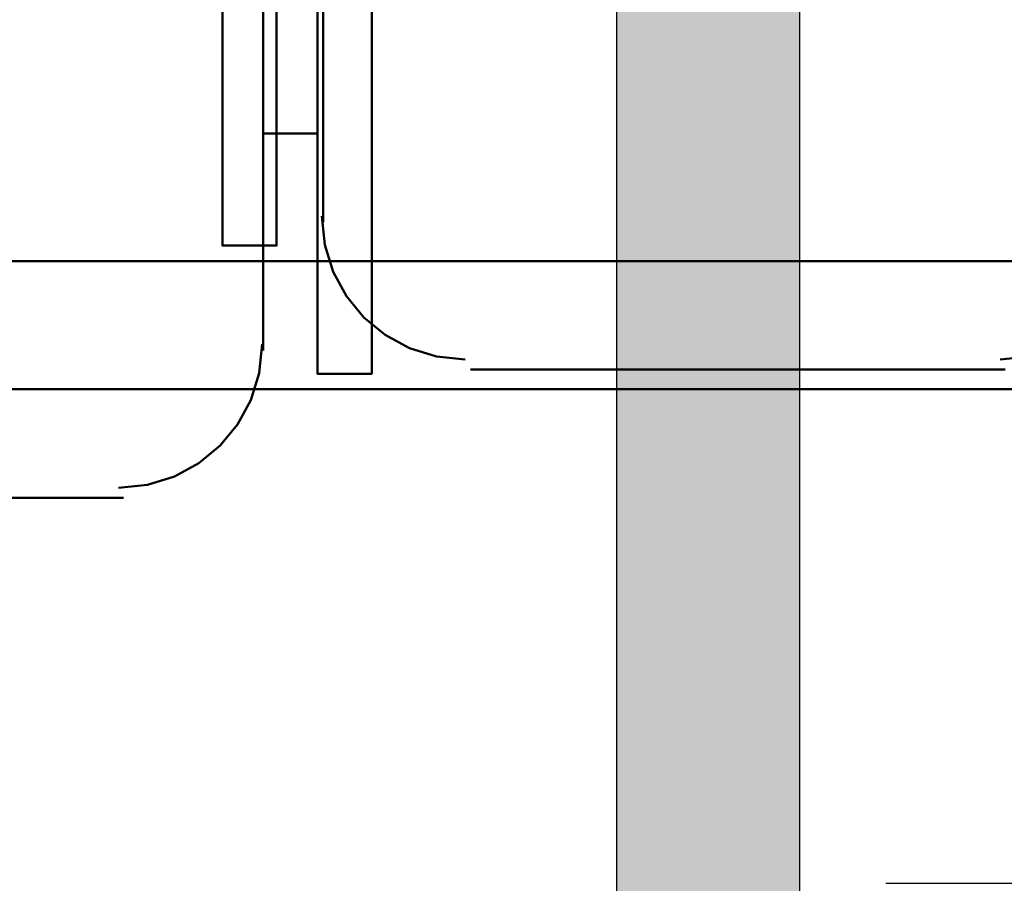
# Model space of a CAD drawing. Header units: metres. Extents: x -1 to 430, y -6 to 31.
# Tile 98 of 169: x 418.074 to 418.612, y 16.58 to 17.051. Entities that reach past the tile are written whole.
import ezdxf

# ---------------------------------------------------------------- set-up
doc = ezdxf.new("R2010")
doc.units = ezdxf.units.M
doc.linetypes.add('CONTINUA', pattern=[0])
for name, color, linetype, lineweight in [('3D P2 MURS NOUS', 7, 'CONTINUA', 25), ('P4 MOBLES', 7, 'CONTINUA', 25), ('P5 MOBLES', 7, 'CONTINUA', 25), ('PA MOBLES', 7, 'CONTINUA', 25)]:
    doc.layers.add(name, color=color, linetype=linetype, lineweight=lineweight)

# ---------------------------------------------------------------- blocks, each defined once
blk = doc.blocks.new('OBJETO_COMPLEJO_115')
at = {"layer": 'P4 MOBLES', "color": 202, "linetype": 'CONTINUA', "lineweight": 50, "transparency": 33554687}
for p, q in [((418.23963, 16.94076), (418.23963, 17.29212)), ((418.61215, 16.86033), (418.32006, 16.86033))]:
    blk.add_line(p, q, dxfattribs=at)
for points in [[(418.21423, 17.19052), (418.1846, 17.19052), (418.1846, 16.92806), (418.21423, 16.92806), (418.21423, 17.31752), (418.25233, 17.31752)], [(418.23898, 16.94417), (418.24058, 16.92839), (418.24514, 16.91369), (418.25236, 16.90039), (418.26192, 16.8888), (418.27351, 16.87924), (418.28681, 16.87202), (418.30152, 16.86745), (418.3173, 16.86586)], [(418.6094, 16.86586), (418.62518, 16.86745), (418.63988, 16.87202), (418.65318, 16.87924), (418.66477, 16.8888), (418.67434, 16.90039), (418.68156, 16.91369), (418.68612, 16.92839), (418.68771, 16.94417)]]:
    blk.add_lwpolyline(points, dxfattribs=at)
blk.add_lwpolyline([(419.16669, 16.11953), (417.76552, 16.11953), (417.76552, 16.9196), (419.16669, 16.9196), (419.16669, 16.11953)], close=True, dxfattribs=at)
blk = doc.blocks.new('OBJETO_COMPLEJO_168')
at = {"layer": 'P5 MOBLES', "color": 202, "linetype": 'CONTINUA', "lineweight": 50, "transparency": 33554687}
for p, q in [((418.20689, 17.22212), (418.20689, 16.87076)), ((418.23652, 16.98929), (418.20689, 16.98929)), ((418.13069, 16.79033), (417.8386, 16.79033))]:
    blk.add_line(p, q, dxfattribs=at)
for points in [[(418.23652, 17.12052), (418.26615, 17.12052), (418.26615, 16.85806), (418.23652, 16.85806), (418.23652, 17.24752), (418.19419, 17.24752)], [(418.12794, 16.79586), (418.14373, 16.79745), (418.15843, 16.80202), (418.17173, 16.80924), (418.18332, 16.8188), (418.19288, 16.83039), (418.2001, 16.84369), (418.20467, 16.85839), (418.20626, 16.87417)]]:
    blk.add_lwpolyline(points, dxfattribs=at)
blk.add_lwpolyline([(418.68524, 16.04953), (417.28406, 16.04953), (417.28406, 16.8496), (418.68524, 16.8496), (418.68524, 16.04953)], close=True, dxfattribs=at)

msp = doc.modelspace()

# ---------------------------------------------------------------- hatches: boundary and pattern name
at = {"layer": '3D P2 MURS NOUS', "linetype": 'CONTINUA', "lineweight": 18, "true_color": 0x006e00, "transparency": 33554687}
msp.add_hatch(color=96, dxfattribs=at).paths.add_polyline_path([(418.39992, 17.61547), (418.39992, 13.12061), (418.49992, 13.12061), (418.49992, 17.61547)])

# ---------------------------------------------------------------- linework, layer by layer
at = {"layer": '3D P2 MURS NOUS', "color": 7, "linetype": 'CONTINUA', "lineweight": 25, "transparency": 33554687}
for p, q in [((418.39992, 17.61547), (418.39992, 13.12061)), ((418.49992, 13.12061), (418.49992, 17.61547))]:
    msp.add_line(p, q, dxfattribs=at)
at = {"layer": 'PA MOBLES', "color": 180, "transparency": 33554687}
msp.add_line((418.54695, 16.57989), (418.80695, 16.57989), dxfattribs=at)

# ---------------------------------------------------------------- block references
at = {"layer": 'P4 MOBLES', "color": 202, "linetype": 'CONTINUA', "lineweight": 50, "transparency": 33554687}
msp.add_blockref('OBJETO_COMPLEJO_115', (0, 0), dxfattribs=at)
at = {"layer": 'P5 MOBLES', "color": 202, "linetype": 'CONTINUA', "lineweight": 50, "transparency": 33554687}
msp.add_blockref('OBJETO_COMPLEJO_168', (0, 0), dxfattribs=at)

doc.saveas('drawing.dxf')
